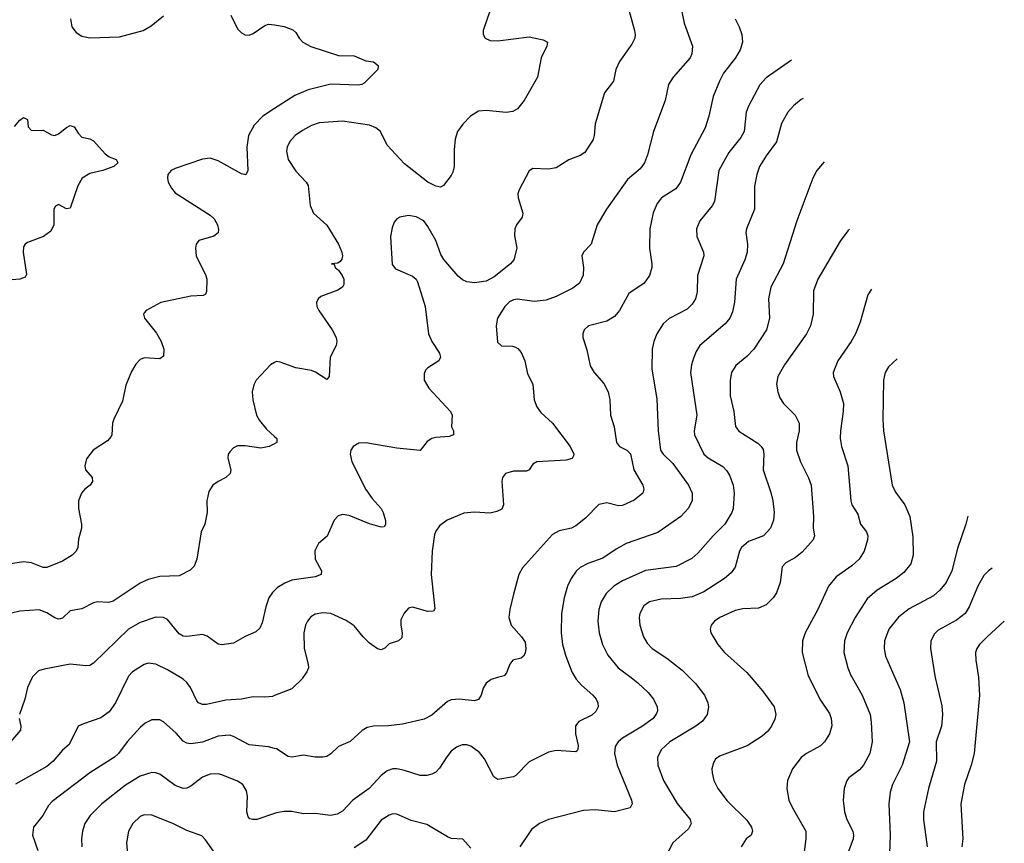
# Model space of a CAD drawing. Header units: inches. Extents: x 990586 to 1117858, y 769490 to 892071.
# Tile 227 of 248: x 1068690 to 1073755, y 879147 to 883386. Entities that reach past the tile are written whole.
import ezdxf

# ---------------------------------------------------------------- set-up
doc = ezdxf.new("R2010")
doc.units = ezdxf.units.IN
doc.header["$MEASUREMENT"] = 0
for name, color, linetype in [('B0867', 7, 'Continuous'), ('B0868', 7, 'Continuous'), ('B0877', 7, 'Continuous'), ('B0878', 7, 'Continuous')]:
    doc.layers.add(name, color=color, linetype=linetype)

msp = doc.modelspace()

# ---------------------------------------------------------------- linework, layer by layer
at = {"layer": 'B0867', "color": 6}
for points, elevation in [([(1069246.4, 880000), (1069183.3, 879870), (1069150, 879824.1), (1069107.6, 879792.4), (1069017.1, 879762.9), (1068990.5, 879749.5), (1068944.4, 879655.6), (1068910, 879626.6), (1068862.3, 879570), (1068830, 879542.1), (1068668.4, 879451.6)], 3900), ([(1068753.5, 880000), (1068730.1, 879949.9), (1068716, 879890), (1068687.9, 879810)], 3800), ([(1070000, 879907.3), (1069990, 879903.5), (1069950, 879899), (1069890, 879900.4), (1069831.1, 879888.9), (1069750, 879884.8), (1069650, 879861.8), (1069630, 879861.5), (1069610.2, 879870.2), (1069601.3, 879881.3), (1069568.2, 879950), (1069550, 879975.2), (1069530, 879992.2), (1069517.2, 880000)], 3900), ([(1068686.7, 879790), (1068696, 879750), (1068693.5, 879730), (1068642.9, 879670)], 3800), ([(1070000, 879635.5), (1069970, 879643.8), (1069870, 879654), (1069790, 879697.6), (1069770, 879703.8), (1069710, 879698.1), (1069630, 879667.8), (1069570, 879660), (1069550, 879662.4), (1069530, 879673.9), (1069493.9, 879713.9), (1069430, 879772.8), (1069410, 879783), (1069370, 879782.4), (1069334.8, 879765.2), (1069310, 879743.5), (1069241.7, 879670), (1069198.6, 879610), (1069178.1, 879590), (1069050.4, 879509.6), (1068856.6, 879363.4), (1068837.8, 879342.2), (1068807.9, 879290), (1068761.1, 879230), (1068755.8, 879190), (1068782.3, 879110)], 4000), ([(1070000, 879301), (1069910, 879270.5), (1069887.2, 879270), (1069874.1, 879274.1), (1069864.4, 879284.4), (1069858.7, 879310), (1069861.4, 879390), (1069856.7, 879416.7), (1069836.9, 879450), (1069810, 879467.3), (1069730, 879499.3), (1069710, 879504.1), (1069670, 879502.8), (1069630, 879487.9), (1069570, 879441.3), (1069550, 879431.4), (1069530, 879428.9), (1069490, 879444.3), (1069410, 879502.7), (1069390, 879510.9), (1069370, 879512.5), (1069310, 879493.3), (1069233.5, 879446.5), (1069112.3, 879350), (1069052.8, 879290), (1069025.3, 879250), (1069012.7, 879210), (1069007.6, 879170), (1069009.8, 879130)], 4100), ([(1069687.2, 879107.2), (1069645.9, 879165.9), (1069626.1, 879186.1), (1069550, 879213), (1069478.3, 879250), (1069370, 879292.7), (1069330, 879293.9), (1069310, 879286), (1069270.9, 879250), (1069249.1, 879210), (1069238.9, 879150), (1069246.2, 879070)], 4200)]:
    msp.add_lwpolyline(points, dxfattribs=dict(at, elevation=elevation))
at = {"layer": 'B0868', "color": 6}
for points, elevation in [([(1068950.2, 883390), (1068958.1, 883350), (1068979.3, 883319.3), (1069010, 883300.6), (1069050, 883292.8), (1069203.1, 883296.9), (1069325.4, 883330), (1069366.2, 883353.8), (1069430, 883406.1)], 3600), ([(1069776.6, 883410), (1069810, 883338.3), (1069830, 883319.1), (1069850, 883308.2), (1069870, 883307), (1069890, 883315.6), (1069950, 883355.8), (1069970, 883363.7), (1070000, 883358.8)], 3600), ([(1070000, 882928.4), (1069940.1, 882890), (1069896.1, 882843.9), (1069867.5, 882790), (1069858, 882730), (1069863.1, 882610), (1069853, 882587), (1069830, 882592), (1069710, 882658.9), (1069670, 882672.7), (1069630, 882668.4), (1069490, 882619.7), (1069469.3, 882610), (1069451.3, 882590), (1069449.3, 882570), (1069453.4, 882550), (1069470, 882518.9), (1069490, 882495.1), (1069670, 882379.8), (1069690, 882360.7), (1069708.1, 882330), (1069713, 882307), (1069710, 882288.6), (1069687.9, 882272.1), (1069611.5, 882250), (1069597.3, 882230), (1069593.4, 882210), (1069598.3, 882170), (1069647.7, 882070), (1069652.7, 882050), (1069650, 881986.6), (1069646, 881974), (1069633.6, 881966.4), (1069570, 881963.3), (1069416.5, 881930), (1069341.1, 881890), (1069330, 881876.9), (1069327.4, 881870), (1069332, 881850), (1069393.1, 881773.1), (1069418.2, 881730), (1069431.2, 881690), (1069430, 881655.1), (1069410, 881640.7), (1069330, 881646.5), (1069310, 881637.7), (1069286.7, 881613.3), (1069264.8, 881575.2), (1069235.4, 881504.6), (1069217.7, 881422.3), (1069173.4, 881330), (1069167, 881310), (1069164.3, 881250), (1069159.8, 881240.2), (1069141.9, 881218.1), (1069068.3, 881170), (1069033.7, 881126.3), (1069024.1, 881090), (1069028.9, 881070), (1069061.7, 881030), (1069064, 881010), (1069052.5, 880990), (1069024.6, 880970), (1069008.4, 880950), (1068991.4, 880910), (1068991.5, 880870), (1069008.3, 880790), (1069006.8, 880770), (1068992.1, 880712.1), (1068989.5, 880670), (1068980.1, 880650), (1068959.8, 880630), (1068910, 880599.9), (1068830, 880567.5), (1068810, 880566.2), (1068750, 880591), (1068710, 880596.2), (1068610, 880580.7)], 3600), ([(1068662.9, 882837.1), (1068690, 882869.3), (1068710, 882883.1), (1068730, 882872), (1068734, 882834), (1068750, 882815.6), (1068810, 882818), (1068853.1, 882793.1), (1068870, 882790.2), (1068890, 882798), (1068930, 882831.3), (1068950, 882841.5), (1068970, 882835.3), (1068990, 882802.4), (1069010, 882781.3), (1069050, 882773.4), (1069070, 882762.4), (1069130, 882695.6), (1069150, 882680.7), (1069185.8, 882665.8), (1069194, 882650), (1069173.2, 882630), (1069117.4, 882610), (1069050, 882593.9), (1069011, 882570), (1068988.7, 882531.3), (1068950, 882415.7), (1068930, 882413), (1068890, 882434.8), (1068873.8, 882426.2), (1068865.6, 882410), (1068865, 882330), (1068850, 882298.3), (1068811.8, 882270), (1068730, 882239.5), (1068717.5, 882230), (1068710, 882216.3), (1068707.4, 882190), (1068725.2, 882074.8), (1068718.3, 882061.7), (1068690, 882051.1), (1068630, 882045.8)], 3500), ([(1070000, 881621.4), (1069979.4, 881610), (1069906.9, 881530), (1069893.8, 881506.2), (1069886.4, 881470), (1069889.7, 881430.3), (1069907.7, 881350), (1069923.2, 881323.2), (1069959.1, 881279.1), (1070000, 881241.1)], 3700), ([(1070000, 881203.5), (1069973.1, 881190), (1069930, 881181.6), (1069850, 881193.1), (1069810, 881192.1), (1069790, 881182.8), (1069770, 881162.8), (1069762.5, 881150), (1069759.6, 881130), (1069775.9, 881070), (1069772.2, 881050), (1069750.8, 881030), (1069711, 881010), (1069683.5, 880990), (1069662.7, 880957.3), (1069653.1, 880910), (1069654.7, 880850), (1069641.5, 880790), (1069622.6, 880750), (1069601, 880610), (1069586.8, 880573.2), (1069566.9, 880553.1), (1069510, 880523.1), (1069410, 880520.9), (1069350, 880505.2), (1069310, 880485.6), (1069170, 880393.6), (1069147, 880387), (1069090, 880390.5), (1069070, 880385.8), (1069010, 880354.1), (1068950, 880343.3), (1068910, 880306.7), (1068897.4, 880302.6), (1068890, 880301), (1068870, 880308), (1068830, 880333.6), (1068790, 880348.5), (1068690, 880341.6), (1068647.4, 880332.6)], 3700), ([(1070000, 880448), (1069990, 880438.7), (1069971.9, 880410), (1069955.6, 880364.4), (1069937.8, 880282.2), (1069925.7, 880254.3), (1069904.7, 880235.3), (1069848.8, 880211.2), (1069790, 880176.6), (1069730, 880169.1), (1069710, 880173), (1069653.5, 880213.5), (1069630, 880221.9), (1069550, 880211.1), (1069530, 880213.5), (1069510, 880226.2), (1069450, 880299.2), (1069430, 880310.2), (1069390, 880311.7), (1069310, 880284.2), (1069250, 880248.9), (1069070, 880073.8), (1069050, 880062.2), (1069030, 880059.9), (1068949.4, 880069.4), (1068816, 880044), (1068785.8, 880034.2), (1068755.5, 880004.5), (1068753.5, 880000)], 3800), ([(1069517.2, 880000), (1069450, 880041), (1069390, 880069.5), (1069350, 880074.2), (1069330, 880068.3), (1069270.8, 880030), (1069250, 880007.3), (1069246.4, 880000)], 3900)]:
    msp.add_lwpolyline(points, dxfattribs=dict(at, elevation=elevation))
at = {"layer": 'B0877', "color": 6}
for points, elevation in [([(1071547.8, 880000), (1071552.3, 879992.3), (1071580.5, 879960.5), (1071638.5, 879910), (1071655.2, 879890), (1071664.5, 879870), (1071665.9, 879850), (1071654.5, 879825.5), (1071633, 879807), (1071566.5, 879773.5), (1071548.8, 879751.2), (1071549, 879710), (1071562.8, 879650), (1071561.8, 879630), (1071556.9, 879623.1), (1071550, 879619), (1071450, 879625.3), (1071410, 879617.3), (1071310, 879566.8), (1071242.9, 879497.1), (1071230, 879490.3), (1071150, 879475.7), (1071128.8, 879490), (1071081.5, 879581.5), (1071054.9, 879614.9), (1071010, 879647.7), (1070990, 879653.8), (1070966.4, 879653.6), (1070937.4, 879642.6), (1070910, 879621.2), (1070886.8, 879593.2), (1070850, 879534.7), (1070830, 879514.3), (1070810, 879502.5), (1070783.9, 879496.1), (1070750, 879496.7), (1070670, 879522.9), (1070630, 879530.6), (1070610, 879530.4), (1070580.3, 879519.7), (1070550, 879495.8), (1070487.2, 879430), (1070402.9, 879370), (1070350, 879313.1), (1070323.4, 879296.6), (1070288.8, 879291.2), (1070210, 879301.3), (1070150, 879298.9), (1070090, 879310.7), (1070050, 879311.2), (1070010, 879304.4), (1070000, 879301)], 4100), ([(1071148.1, 880000), (1071114.6, 879990), (1071090, 879971.4), (1071074.2, 879945.8), (1071063.9, 879910), (1071050, 879887.7), (1071030, 879881.1), (1070950, 879888.6), (1070910, 879886.2), (1070890, 879877.4), (1070810, 879807.7), (1070770, 879786), (1070658.8, 879761.2), (1070587.6, 879752.4), (1070510.3, 879749.7), (1070477.1, 879742.9), (1070452, 879728), (1070390, 879671.6), (1070330, 879646.3), (1070290, 879607.2), (1070270, 879594.4), (1070250, 879589.9), (1070210, 879590.3), (1070150, 879600.3), (1070090, 879590.3), (1070070, 879593.5), (1070010, 879632.8), (1070000, 879635.5)], 4000), ([(1070146.6, 880000), (1070143.9, 879996.1), (1070090, 879941.7), (1070000, 879907.3)], 3900), ([(1071834.6, 880000), (1071870, 879973.2), (1071923.2, 879923.2), (1071950, 879890), (1071969.3, 879850), (1071970.3, 879830), (1071965.2, 879814.8), (1071948.1, 879790), (1071894.3, 879750), (1071791.5, 879688.5), (1071768.3, 879670), (1071753.6, 879646.4), (1071750.5, 879610), (1071763.1, 879550), (1071837.4, 879370), (1071840.2, 879350), (1071829.8, 879330.2), (1071750, 879308.9), (1071650, 879318.9), (1071590, 879317), (1071410, 879269.9), (1071364.4, 879250), (1071322.1, 879217.9), (1071262.7, 879130)], 4200), ([(1072135.6, 880000), (1072165.8, 879970), (1072212, 879910), (1072230.4, 879870), (1072234, 879850), (1072226.8, 879810), (1072203.2, 879776.8), (1072167.9, 879750), (1072034.1, 879670), (1071990.7, 879630), (1071971.4, 879590), (1071972.8, 879550), (1072002.3, 879470), (1072072.3, 879352.3), (1072138.6, 879270), (1072144.6, 879250), (1072130, 879221.5), (1072050.3, 879149.7), (1072008.4, 879071.6)], 4300), ([(1072452.5, 880000), (1072511.9, 879931.9), (1072571, 879850), (1072579.4, 879810), (1072573.9, 879786.1), (1072556.6, 879750), (1072536.7, 879723.3), (1072510, 879698.4), (1072431.6, 879648.4), (1072290, 879595.5), (1072270, 879579.6), (1072258.2, 879561.8), (1072250.4, 879530), (1072251.3, 879510), (1072261.5, 879470), (1072281.2, 879430), (1072330, 879366.1), (1072430, 879266.3), (1072454.7, 879230), (1072459.2, 879210), (1072453.2, 879190), (1072427.3, 879170), (1072401.5, 879130)], 4400), ([(1072750.9, 880000), (1072806.1, 879890), (1072855.5, 879815.5), (1072864.7, 879790), (1072868.6, 879751.4), (1072856, 879710), (1072830, 879670), (1072810, 879648.8), (1072737.8, 879610), (1072710, 879588.3), (1072665.9, 879530), (1072639.3, 879470), (1072635.5, 879430), (1072647.4, 879370), (1072665.3, 879330), (1072733.6, 879210), (1072734, 879170), (1072723.7, 879090)], 4500), ([(1072972, 880000), (1073023.6, 879910), (1073064.3, 879810), (1073070.6, 879770), (1073075.8, 879670), (1073062.9, 879610), (1073030, 879550), (1073010, 879526), (1072955.4, 879484.6), (1072944.5, 879470), (1072931.6, 879430), (1072925.8, 879370), (1072933.1, 879310), (1072945.2, 879270), (1072975.4, 879210), (1072979.6, 879190), (1072978.3, 879170), (1072949.1, 879090.9)], 4600), ([(1073191.8, 880000), (1073218.5, 879938.5), (1073237.9, 879870), (1073267.3, 879670), (1073230.4, 879550), (1073180.5, 879450), (1073167.5, 879410), (1073160.9, 879350), (1073167.2, 879190), (1073164.5, 879095.5)], 4700), ([(1073399.5, 880000), (1073434.2, 879854.1), (1073436.5, 879810), (1073431.7, 879750), (1073405.2, 879670), (1073405.6, 879570), (1073364.7, 879430), (1073338.9, 879310), (1073339.5, 879270), (1073358.9, 879130)], 4800), ([(1073622.8, 880000), (1073628, 879910), (1073600.8, 879610), (1073585.2, 879550), (1073550.4, 879450), (1073530.6, 879350), (1073541.2, 879170), (1073537.1, 879130)], 4900), ([(1071010, 879121.8), (1070970, 879167.9), (1070910, 879172.5), (1070890, 879180.3), (1070784.6, 879244.6), (1070704, 879264), (1070630, 879297.7), (1070610, 879298.4), (1070590, 879292.8), (1070550, 879265.8), (1070470, 879164), (1070410, 879123.4)], 4200)]:
    msp.add_lwpolyline(points, dxfattribs=dict(at, elevation=elevation))
at = {"layer": 'B0878', "color": 6}
for points, elevation in [([(1072078.7, 883510), (1072108, 883368), (1072150.3, 883250.3), (1072146.8, 883210), (1072138.3, 883190), (1072050.7, 883090), (1072027.7, 883052.3), (1072010.6, 882970), (1071949.6, 882810), (1071919.2, 882690), (1071904.6, 882650), (1071881.1, 882618.9), (1071816.5, 882563.5), (1071707.7, 882410), (1071660.2, 882330), (1071630, 882230.6), (1071589.6, 882190), (1071582.3, 882170), (1071589.5, 882110), (1071588.7, 882071.3), (1071570.1, 882030), (1071535.9, 882004.1), (1071450, 881960.7), (1071397.7, 881942.3), (1071336.5, 881936.5), (1071250, 881947.2), (1071230, 881944.5), (1071210, 881934.3), (1071185.5, 881910), (1071146.9, 881850), (1071140.5, 881810), (1071147.2, 881727.2), (1071168, 881708), (1071225.1, 881705.1), (1071240.5, 881700.5), (1071253.1, 881693.1), (1071270, 881673.1), (1071289, 881630), (1071302.9, 881562.9), (1071329.1, 881510), (1071337.2, 881430), (1071350, 881393.4), (1071370, 881365.3), (1071430.2, 881310.2), (1071522.1, 881190), (1071541, 881150), (1071539, 881141), (1071531.9, 881128.1), (1071501.6, 881118.4), (1071350, 881111.1), (1071330, 881097.9), (1071310, 881070), (1071297.6, 881062.4), (1071230, 881062.2), (1071188.9, 881051.1), (1071173.3, 881030), (1071170.8, 881009.2), (1071177.8, 880890), (1071170, 880867.7), (1071144.6, 880855.4), (1071110, 880847.1), (1071028.8, 880851.2), (1070974.4, 880845.6), (1070889.6, 880810.4), (1070850, 880781.8), (1070830, 880753.8), (1070824.2, 880735.8), (1070810.8, 880650), (1070806.9, 880530), (1070825.7, 880354.3), (1070817.7, 880342.3), (1070790, 880341), (1070710, 880362), (1070690, 880357), (1070667.8, 880332.2), (1070650, 880297.6), (1070649.7, 880270.3), (1070657.7, 880230), (1070655.1, 880204.9), (1070638.6, 880190), (1070590, 880173.2), (1070567.5, 880152.5), (1070550, 880143.3), (1070530, 880148.4), (1070490, 880178.1), (1070456.9, 880210), (1070410, 880267), (1070370, 880293.9), (1070290, 880330), (1070250, 880334.2), (1070210, 880326.2), (1070187.8, 880312.2), (1070169.7, 880290.3), (1070159.8, 880270), (1070150.8, 880230), (1070153.8, 880150), (1070174.5, 880070), (1070175.1, 880050), (1070167.4, 880030), (1070146.6, 880000)], 3900), ([(1071824.4, 883430), (1071853, 883330), (1071856.7, 883310), (1071854.2, 883290), (1071839.3, 883260.7), (1071774.9, 883170), (1071757.1, 883130), (1071744.4, 883070), (1071698.7, 883010), (1071649.8, 882850), (1071645.2, 882790), (1071639.4, 882770), (1071597.7, 882702.3), (1071573.7, 882686.3), (1071514.6, 882665.5), (1071450, 882624.1), (1071410, 882617.1), (1071330, 882619.8), (1071310, 882607.6), (1071258.6, 882510), (1071252.6, 882490), (1071254.6, 882470), (1071278.8, 882390), (1071274.5, 882370), (1071244.7, 882330), (1071236.1, 882310), (1071234.8, 882274.8), (1071246.5, 882210), (1071232.1, 882150), (1071213.8, 882130), (1071130, 882063.1), (1071090, 882040.6), (1071030, 882031.7), (1070990, 882037.5), (1070968, 882048), (1070946, 882066), (1070871, 882151), (1070856.7, 882176.7), (1070829.7, 882250), (1070790, 882322.3), (1070768.3, 882350), (1070730, 882371.8), (1070690, 882377.8), (1070645.2, 882370), (1070630, 882361.9), (1070615.3, 882344.7), (1070605.1, 882314.9), (1070597.7, 882270), (1070606.2, 882126.2), (1070623.2, 882103.2), (1070710, 882066.1), (1070729.8, 882049.8), (1070736.9, 882036.9), (1070775.9, 881910), (1070792.5, 881770), (1070809.8, 881729.8), (1070850.1, 881670), (1070854, 881650), (1070846, 881630), (1070790, 881595), (1070777.9, 881582.1), (1070770, 881564), (1070771.2, 881530), (1070793.8, 881490), (1070906.6, 881370), (1070914.1, 881350), (1070911.5, 881290), (1070921.7, 881270), (1070921.5, 881258.5), (1070921, 881250), (1070899.2, 881240.9), (1070830, 881236.6), (1070809.2, 881230.8), (1070785.3, 881214.7), (1070750, 881168.8), (1070630, 881181.3), (1070470, 881209), (1070433.6, 881206.4), (1070404.7, 881190), (1070393, 881170), (1070389.6, 881150.4), (1070398.5, 881110), (1070470, 880967.9), (1070502.3, 880922.3), (1070549.7, 880870), (1070560.1, 880850), (1070571.6, 880808.4), (1070571.8, 880788.2), (1070564.2, 880775.8), (1070550, 880773.8), (1070490, 880791.6), (1070385.2, 880834.8), (1070350, 880839.4), (1070327.2, 880832.8), (1070308.2, 880810), (1070271.3, 880728.7), (1070227.6, 880690), (1070208.3, 880651.7), (1070208.9, 880610), (1070241.5, 880550), (1070240.8, 880530), (1070210, 880519.6), (1070090, 880500.9), (1070053.2, 880486.8), (1070016.6, 880463.4), (1070000, 880448)], 3800), ([(1071107.5, 883430), (1071074.2, 883330), (1071074.8, 883310), (1071084.5, 883290), (1071110, 883278.9), (1071150, 883277), (1071310, 883298.2), (1071382.6, 883282.6), (1071405.6, 883270), (1071402.4, 883250), (1071373.1, 883190), (1071353.2, 883090), (1071285.2, 882970), (1071250, 882926.5), (1071225.8, 882914.2), (1071191.8, 882908.2), (1071090, 882919.3), (1071050, 882914.7), (1071008, 882890), (1070970, 882849.1), (1070942, 882810), (1070929.7, 882770.3), (1070924.4, 882715.7), (1070924.8, 882630), (1070918.4, 882601.6), (1070910, 882584.1), (1070870, 882531.8), (1070855.1, 882524.9), (1070830, 882528.8), (1070790, 882550.5), (1070670, 882643.5), (1070580.5, 882740.5), (1070546.4, 882810), (1070521.6, 882830), (1070490, 882842.4), (1070350, 882862.9), (1070230, 882854.5), (1070190, 882841.1), (1070144.2, 882815.8), (1070107.4, 882790), (1070080.2, 882759.8), (1070065.3, 882730), (1070062.5, 882710), (1070070, 882666.5), (1070110, 882606.6), (1070163.5, 882550), (1070173.2, 882533.2), (1070184.6, 882430), (1070201.3, 882390), (1070269, 882329), (1070329.5, 882230), (1070346.9, 882190), (1070349.7, 882170), (1070346.4, 882153.6), (1070338.2, 882141.8), (1070326.3, 882133.7), (1070294, 882130), (1070308.3, 882128.3), (1070312.6, 882110), (1070330, 882096.5), (1070347.8, 882070), (1070356.6, 882050), (1070357.4, 882022.6), (1070350.1, 882009.9), (1070325.9, 881994.1), (1070238.6, 881961.4), (1070225, 881950), (1070216.8, 881930), (1070218.9, 881910), (1070228.4, 881890), (1070297.2, 881790), (1070317.1, 881750), (1070321.7, 881730), (1070318.1, 881710), (1070287.3, 881650), (1070282.2, 881550), (1070270, 881533.8), (1070211.3, 881571.3), (1070190, 881579.8), (1070110, 881593.5), (1070030, 881624.2), (1070010, 881626.9), (1070000, 881621.4)], 3700), ([(1072370.3, 883390.3), (1072391.2, 883350), (1072405.1, 883310), (1072408, 883270), (1072396.5, 883230), (1072372.1, 883190), (1072310.3, 883110), (1072290, 883070), (1072257.9, 882990), (1072235.8, 882890), (1072216.7, 882830), (1072142.2, 882690), (1072088.8, 882550), (1072064.5, 882515.5), (1071991.4, 882468.6), (1071970, 882440.4), (1071947.8, 882392.2), (1071931, 882310), (1071930.3, 882210), (1071942.6, 882130), (1071942, 882110), (1071930.5, 882069.5), (1071901.6, 882030), (1071823.1, 881976.9), (1071775.8, 881890), (1071750, 881858.9), (1071710, 881834.7), (1071615.5, 881810), (1071593.1, 881790), (1071586.3, 881770), (1071587.1, 881750), (1071606.5, 881686.5), (1071624.1, 881604.1), (1071645.2, 881570), (1071694.4, 881514.4), (1071717.7, 881470), (1071726.5, 881430), (1071728.9, 881350), (1071747.9, 881290), (1071760.6, 881210), (1071775.5, 881190), (1071813.1, 881170), (1071831.7, 881151.7), (1071848.5, 881070), (1071895.8, 880990), (1071900.7, 880970), (1071895, 880950), (1071850, 880913.6), (1071790, 880885.4), (1071770, 880884.5), (1071710, 880899.6), (1071669.5, 880890.5), (1071600.1, 880819.9), (1071550, 880781), (1071529.2, 880770), (1071464.4, 880755.6), (1071430, 880736.6), (1071275.7, 880564.3), (1071258, 880530), (1071230.4, 880430), (1071211.2, 880350), (1071206.9, 880310), (1071218.7, 880270), (1071271.4, 880210), (1071290, 880182.2), (1071294, 880150), (1071290, 880126.6), (1071281.2, 880110), (1071270, 880101), (1071226.4, 880090), (1071211.6, 880070), (1071194.7, 880025.3), (1071181.6, 880010), (1071148.1, 880000)], 4000), ([(1070000, 883358.8), (1070050, 883350.8), (1070094.1, 883334.1), (1070110, 883319.8), (1070126.7, 883290), (1070145.8, 883270), (1070188, 883248), (1070330, 883201.8), (1070410, 883199.4), (1070470, 883175), (1070510, 883169), (1070533.6, 883150), (1070532.9, 883130), (1070461.4, 883058.6), (1070450, 883052.2), (1070430, 883048.6), (1070290, 883053.3), (1070174.5, 883025.5), (1070104.6, 882995.4), (1070000, 882928.4)], 3600), ([(1072659.9, 883178.2), (1072530, 883087.3), (1072497.3, 883050), (1072439.6, 882940.4), (1072427.8, 882910), (1072416.8, 882810), (1072399.6, 882780.3), (1072337.1, 882702.9), (1072286.7, 882610), (1072264, 882450), (1072251.7, 882428.3), (1072188.9, 882350), (1072171.3, 882310), (1072172.9, 882270), (1072207.7, 882190), (1072209.6, 882170), (1072177.5, 882070), (1072174.4, 881985.6), (1072167, 881950), (1072150, 881921.7), (1072124.1, 881895.9), (1072031.7, 881848.3), (1071999.6, 881820.4), (1071967.8, 881770), (1071952.1, 881730), (1071942.9, 881690), (1071941.3, 881590), (1071967.6, 881432.4), (1071974.1, 881270), (1071987.1, 881170), (1071999.9, 881150), (1072050, 881101.8), (1072130, 880990), (1072148.4, 880950), (1072149.1, 880910), (1072128.4, 880870), (1072091.3, 880828.7), (1071972.7, 880747.3), (1071810.5, 880690), (1071758.5, 880661.5), (1071690, 880615.4), (1071612.2, 880587.8), (1071573.4, 880566.6), (1071552.6, 880547.4), (1071527.3, 880510), (1071508.7, 880470), (1071490.9, 880410), (1071476.4, 880330), (1071475, 880230), (1071482.1, 880170), (1071498.5, 880110), (1071530, 880030.1), (1071547.8, 880000)], 4100), ([(1072720.4, 882980.2), (1072710, 882975), (1072670, 882942.8), (1072641.2, 882910), (1072608, 882852), (1072582.8, 882757.2), (1072530, 882686.1), (1072495.5, 882630), (1072481.2, 882590), (1072469.4, 882530), (1072470.5, 882410), (1072428.3, 882310), (1072426, 882290), (1072434.7, 882230), (1072432.4, 882190), (1072420.8, 882150), (1072375.7, 882050), (1072366.9, 881933.1), (1072357.3, 881882.7), (1072342.8, 881850), (1072318.8, 881821.2), (1072189.3, 881710), (1072170, 881679.2), (1072155.5, 881644.5), (1072145.2, 881610), (1072140, 881570), (1072173.2, 881350), (1072159.8, 881270), (1072160.8, 881250), (1072209.9, 881149.9), (1072231.4, 881131.4), (1072307.4, 881087.4), (1072326.5, 881066.5), (1072341.1, 881041.1), (1072359.5, 880990), (1072364.9, 880950), (1072359.4, 880870), (1072354.1, 880850), (1072317.6, 880790), (1072256.7, 880730), (1072178.9, 880641.1), (1072147.1, 880612.9), (1072067.4, 880572.6), (1071908.4, 880551.6), (1071790, 880498.7), (1071745.6, 880470), (1071706.3, 880433.7), (1071681.4, 880390), (1071669.1, 880350), (1071664.5, 880290), (1071671.3, 880230), (1071688.3, 880170), (1071716.2, 880116.2), (1071768.5, 880050), (1071834.6, 880000)], 4200), ([(1072827.8, 882654.4), (1072791, 882610), (1072769.4, 882570), (1072688.4, 882351.6), (1072617.3, 882130), (1072554.2, 882010), (1072541.7, 881950), (1072547.2, 881850), (1072531.3, 881790), (1072466.7, 881690), (1072430, 881651.8), (1072373.9, 881606.1), (1072351.2, 881570), (1072344.2, 881530), (1072344.7, 881450), (1072363.3, 881370), (1072372.2, 881292.2), (1072388.5, 881268.5), (1072487.3, 881207.3), (1072504.9, 881190), (1072513.7, 881173.7), (1072517.6, 881150), (1072514.9, 881070), (1072553.6, 880953.6), (1072563.7, 880910), (1072571.2, 880850), (1072567.9, 880810), (1072551.9, 880770), (1072516.5, 880730), (1072439.6, 880700.4), (1072403.1, 880670), (1072392.3, 880650), (1072371.1, 880568.9), (1072350, 880539.7), (1072315.1, 880510), (1072210, 880442.3), (1072150, 880415.3), (1072090, 880406.5), (1071990, 880403.6), (1071930.2, 880389.8), (1071900.4, 880370), (1071879.3, 880330), (1071876.1, 880310), (1071879.5, 880270), (1071898.9, 880210), (1071917.1, 880177.1), (1071943.6, 880150), (1072019.7, 880099.7), (1072097.6, 880037.6), (1072135.6, 880000)], 4300), ([(1072958.2, 882308.6), (1072950, 882300.1), (1072910, 882246.2), (1072796.5, 882050), (1072773.4, 881990), (1072772.5, 881870), (1072758.1, 881810), (1072736.7, 881770), (1072624.6, 881610), (1072589.2, 881550), (1072583.2, 881510), (1072589.5, 881470), (1072600.3, 881440.3), (1072618.7, 881410), (1072679.9, 881350), (1072699.4, 881310), (1072699.5, 881270), (1072686.8, 881210), (1072685.9, 881170), (1072705.9, 881110), (1072747.9, 881027.9), (1072760.9, 880990), (1072774, 880830), (1072771.6, 880770), (1072778.3, 880730), (1072772, 880710), (1072715.1, 880644.9), (1072681.4, 880618.6), (1072630.5, 880590), (1072612.8, 880570), (1072601.3, 880490), (1072583.4, 880436.6), (1072566.6, 880410), (1072530, 880374.5), (1072490, 880358.2), (1072410, 880354.8), (1072370, 880346.3), (1072292.2, 880310), (1072263.3, 880290), (1072246.4, 880270), (1072241.1, 880250), (1072245.9, 880230), (1072281, 880170), (1072316.1, 880130), (1072430, 880025.8), (1072452.5, 880000)], 4400), ([(1073071.7, 882000), (1073053.6, 881970), (1073014.1, 881830), (1072989.5, 881770), (1072967.5, 881730), (1072898.4, 881630), (1072875.2, 881570), (1072875.8, 881550), (1072910, 881471), (1072927, 881410), (1072926.9, 881370), (1072912.5, 881270), (1072911.5, 881230), (1072918.2, 881190), (1072949.6, 881090), (1072964.9, 880910), (1072971.1, 880890), (1073001.4, 880841.4), (1073015.9, 880790), (1073045.5, 880750), (1073052.6, 880730), (1073051.6, 880710), (1073034.2, 880650), (1073008, 880610), (1072970, 880575.5), (1072890, 880518.9), (1072850.3, 880470), (1072795.1, 880350), (1072731, 880231), (1072717.4, 880190), (1072714.9, 880130), (1072745.9, 880010), (1072750.9, 880000)], 4500), ([(1073203.7, 881641.4), (1073159.9, 881600.1), (1073141.7, 881570), (1073133.4, 881530), (1073130.8, 881329.2), (1073134, 881270), (1073178.9, 880990), (1073195.3, 880955.3), (1073243.4, 880890), (1073269.2, 880829.2), (1073284.6, 880724.6), (1073286.9, 880630), (1073274.3, 880585.7), (1073238.6, 880541.4), (1073198.5, 880510), (1073100.5, 880450), (1073050, 880405.8), (1072988.4, 880310), (1072947.5, 880230), (1072933.3, 880190), (1072929.6, 880130), (1072950.5, 880050), (1072967.6, 880007.6), (1072972, 880000)], 4600), ([(1070000, 881241.1), (1070012, 881230), (1070012.8, 881210), (1070000, 881203.5)], 3700), ([(1073567.9, 880830.7), (1073557.9, 880790), (1073514.7, 880665.3), (1073485, 880550), (1073456.7, 880490), (1073423.5, 880450), (1073390, 880420.3), (1073265.1, 880354.9), (1073210, 880311.6), (1073161.6, 880250), (1073139.5, 880190), (1073136.7, 880150), (1073144, 880110), (1073191.8, 880000)], 4700), ([(1073692.9, 880563), (1073673.7, 880550), (1073650, 880524.8), (1073619.6, 880470), (1073575.1, 880364.9), (1073553, 880330), (1073510, 880295.3), (1073415.2, 880244.8), (1073395.4, 880224.6), (1073377.2, 880190), (1073374.7, 880150), (1073397.1, 880010), (1073399.5, 880000)], 4800), ([(1073755.1, 880291), (1073666.5, 880210), (1073626.7, 880170), (1073613.1, 880150), (1073607, 880130), (1073608, 880090), (1073622.7, 880002.7), (1073622.8, 880000)], 4900)]:
    msp.add_lwpolyline(points, dxfattribs=dict(at, elevation=elevation))

doc.saveas('drawing.dxf')
